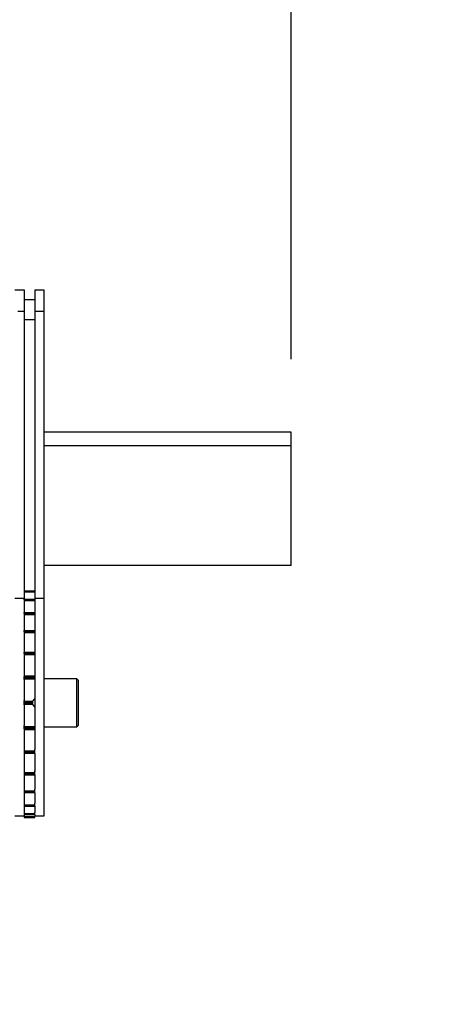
# Model space of a CAD drawing. Header units: inches. Extents: x 170 to 312, y 215 to 248.
# Tile 193 of 256: x 231.614 to 231.882, y 224.048 to 224.682. Entities that reach past the tile are written whole.
import ezdxf

# ---------------------------------------------------------------- set-up
doc = ezdxf.new("R2010")
doc.units = ezdxf.units.IN
doc.header["$LTSCALE"] = 0.25
doc.header["$MEASUREMENT"] = 0
doc.layers.add('ANNOTATIONS', color=1, linetype='Continuous')
doc.layers.add('STANDARD MOTOR RH', color=7, linetype='Continuous')
doc.styles.add('ARIAL', font='arial.ttf', dxfattribs={"height": 0.09375})
doc.dimstyles.new('STANDARD$0', dxfattribs={"dimtxt": 0.09375, "dimasz": 0.09375, "dimexe": 0.03125, "dimexo": 0.046875, "dimgap": 0.09, "dimtad": 0, "dimtih": 1, "dimtoh": 1, "dimdec": 4, "dimzin": 0, "dimdsep": 46, "dimtxsty": 'ARIAL', "dimcen": 0.09, "dimadec": 0, "dimazin": 0, "dimtfac": 1, "dimtdec": 4, "dimtofl": 0, "dimtmove": 0, "dimatfit": 1, "dimfxl": 1, "dimtolj": 1, "dimtzin": 0, "dimarcsym": 0})

# ---------------------------------------------------------------- blocks, each defined once
blk = doc.blocks.new('*D81')
at = {"layer": 'ANNOTATIONS', "color": 0, "lineweight": -2, "transparency": 16777216}
for p, q in [((230.70373, 223.6042), (230.70373, 225.20249)), ((231.78892, 224.46358), (231.78892, 225.20249)), ((230.79748, 225.17124), (230.96122, 225.17124)), ((231.69517, 225.17124), (231.53144, 225.17124))]:
    blk.add_line(p, q, dxfattribs=at)
at = {"layer": 'ANNOTATIONS', "color": 0, "transparency": 16777216}
for points in [[(230.79748, 225.18686), (230.79748, 225.15561), (230.70373, 225.17124)], [(231.69517, 225.18686), (231.69517, 225.15561), (231.78892, 225.17124)]]:
    blk.add_solid(points, dxfattribs=at)
at = {"layer": 'defpoints', "color": 0, "transparency": 16777216}
for p in [(230.70373, 225.17124), (231.78892, 224.4167), (230.70373, 223.55733)]:
    blk.add_point(p, dxfattribs=at)
at = {"layer": 'ANNOTATIONS', "color": 0, "transparency": 16777216, "insert": (231.24633, 225.17124), "char_height": 0.09375, "attachment_point": 5, "style": 'ARIAL'}
blk.add_mtext('\\A1;17 3/8"', dxfattribs=at)
blk = doc.blocks.new('*D82')
at = {"layer": 'ANNOTATIONS', "color": 0, "lineweight": -2, "transparency": 16777216}
for p, q in [((230.70373, 223.6042), (230.70373, 225.55417)), ((231.90367, 224.99394), (231.90367, 225.55417)), ((230.79748, 225.52292), (231.12261, 225.52292)), ((231.80992, 225.52292), (231.4848, 225.52292))]:
    blk.add_line(p, q, dxfattribs=at)
at = {"layer": 'ANNOTATIONS', "color": 0, "transparency": 16777216}
for points in [[(230.79748, 225.53855), (230.79748, 225.5073), (230.70373, 225.52292)], [(231.80992, 225.53855), (231.80992, 225.5073), (231.90367, 225.52292)]]:
    blk.add_solid(points, dxfattribs=at)
at = {"layer": 'defpoints', "color": 0, "transparency": 16777216}
for p in [(230.70373, 225.52292), (231.90367, 224.94706), (230.70373, 223.55733)]:
    blk.add_point(p, dxfattribs=at)
at = {"layer": 'ANNOTATIONS', "color": 0, "transparency": 16777216, "insert": (231.3037, 225.52292), "char_height": 0.09375, "attachment_point": 5, "style": 'ARIAL'}
blk.add_mtext('\\A1;20"', dxfattribs=at)

msp = doc.modelspace()

# ---------------------------------------------------------------- linework, layer by layer
at = {"layer": 'STANDARD MOTOR RH'}
for p, q in [((231.61103, 224.50827), (231.61697, 224.50827)), ((231.61697, 224.50827), (231.61697, 224.28885)), ((231.62384, 224.50827), (231.62978, 224.50827)), ((231.62384, 224.50827), (231.62384, 224.28885)), ((231.62978, 224.50827), (231.62978, 224.16929)), ((231.61697, 224.50202), (231.62384, 224.50202)), ((231.61295, 224.49456), (231.61697, 224.49456)), ((231.62384, 224.49456), (231.62978, 224.49456)), ((231.62384, 224.48893), (231.61697, 224.48893)), ((231.78892, 224.4167), (231.62978, 224.4167)), ((231.78892, 224.33077), (231.78892, 224.4167)), ((231.62978, 224.4081), (231.78892, 224.4081)), ((231.78892, 224.33077), (231.62978, 224.33077)), ((231.61697, 224.3144), (231.62384, 224.3144)), ((231.61697, 224.31439), (231.62384, 224.31439)), ((231.62384, 224.3142), (231.61697, 224.3142)), ((231.61697, 224.31382), (231.62384, 224.31382)), ((231.61103, 224.30962), (231.61697, 224.30962)), ((231.61696, 224.30865), (231.61696, 224.30902)), ((231.61697, 224.30907), (231.62384, 224.30907)), ((231.61697, 224.30902), (231.62384, 224.30902)), ((231.62384, 224.30865), (231.61697, 224.30865)), ((231.61697, 224.3082), (231.62384, 224.3082)), ((231.62384, 224.30962), (231.62978, 224.30962)), ((231.62385, 224.30902), (231.62385, 224.30865)), ((231.61696, 224.30041), (231.62385, 224.30041)), ((231.61696, 224.29978), (231.61696, 224.30041)), ((231.61696, 224.3003), (231.62385, 224.3003)), ((231.62385, 224.29978), (231.61696, 224.29978)), ((231.61696, 224.29978), (231.61696, 224.29927)), ((231.61696, 224.29927), (231.62385, 224.29927)), ((231.61696, 224.29927), (231.61696, 224.29925)), ((231.62385, 224.30041), (231.62385, 224.29925)), ((231.61696, 224.28887), (231.62385, 224.28887)), ((231.61696, 224.28803), (231.61696, 224.28887)), ((231.61696, 224.28868), (231.62385, 224.28868)), ((231.62385, 224.28887), (231.62385, 224.28713)), ((231.62385, 224.28803), (231.61696, 224.28803)), ((231.61696, 224.28803), (231.61696, 224.28749)), ((231.61696, 224.28749), (231.62385, 224.28749)), ((231.61696, 224.28749), (231.61696, 224.28713)), ((231.61697, 224.28713), (231.61697, 224.27501)), ((231.62384, 224.28713), (231.62384, 224.27501)), ((231.61696, 224.27501), (231.62385, 224.27501)), ((231.61696, 224.27398), (231.61696, 224.27501)), ((231.61696, 224.27474), (231.62385, 224.27474)), ((231.62385, 224.27398), (231.61696, 224.27398)), ((231.61696, 224.27398), (231.61696, 224.27345)), ((231.61696, 224.27345), (231.62385, 224.27345)), ((231.61696, 224.27345), (231.61696, 224.27287)), ((231.61697, 224.27287), (231.61697, 224.25973)), ((231.62384, 224.27287), (231.62384, 224.25973)), ((231.62385, 224.27501), (231.62385, 224.27287)), ((231.61696, 224.25973), (231.61696, 224.25954)), ((231.62385, 224.25954), (231.61696, 224.25954)), ((231.61696, 224.25954), (231.61696, 224.25917)), ((231.61696, 224.25917), (231.62385, 224.25917)), ((231.61696, 224.25722), (231.61696, 224.25917)), ((231.62385, 224.25835), (231.61696, 224.25835)), ((231.61696, 224.25784), (231.62385, 224.25784)), ((231.61697, 224.25722), (231.61697, 224.2437)), ((231.62384, 224.25722), (231.62384, 224.22765)), ((231.62385, 224.25973), (231.62385, 224.25722)), ((231.62978, 224.25794), (231.65073, 224.25794)), ((231.65073, 224.25794), (231.65198, 224.25669)), ((231.65073, 224.25794), (231.65073, 224.22671)), ((231.65198, 224.22796), (231.65198, 224.25669)), ((231.62248, 224.2432), (231.62385, 224.24489)), ((231.61696, 224.24095), (231.61696, 224.2437)), ((231.62248, 224.2432), (231.61696, 224.2432)), ((231.61696, 224.24275), (231.62238, 224.24275)), ((231.62238, 224.24191), (231.61696, 224.24191)), ((231.61696, 224.24146), (231.62248, 224.24146)), ((231.61697, 224.24095), (231.61697, 224.22765)), ((231.62238, 224.24275), (231.62238, 224.24191)), ((231.62385, 224.23977), (231.62248, 224.24146)), ((231.61696, 224.22549), (231.61696, 224.22765)), ((231.62385, 224.22681), (231.61696, 224.22681)), ((231.61696, 224.22631), (231.62385, 224.22631)), ((231.62385, 224.22549), (231.61696, 224.22549)), ((231.61696, 224.22549), (231.61696, 224.22512)), ((231.61696, 224.22512), (231.62385, 224.22512)), ((231.61696, 224.22512), (231.61696, 224.22485)), ((231.61697, 224.22485), (231.61697, 224.21233)), ((231.62384, 224.22485), (231.62384, 224.21233)), ((231.62385, 224.22765), (231.62385, 224.22485)), ((231.65073, 224.22671), (231.62978, 224.22671)), ((231.65198, 224.22796), (231.65073, 224.22671)), ((231.61696, 224.21233), (231.61696, 224.21121)), ((231.62385, 224.20965), (231.62385, 224.21233)), ((231.62385, 224.21121), (231.61696, 224.21121)), ((231.61696, 224.21121), (231.61696, 224.21068)), ((231.61696, 224.21068), (231.62385, 224.21068)), ((231.61696, 224.21068), (231.61696, 224.20965)), ((231.62385, 224.20992), (231.61696, 224.20992)), ((231.62385, 224.20965), (231.61696, 224.20965)), ((231.61697, 224.20965), (231.61697, 224.19815)), ((231.62384, 224.20965), (231.62384, 224.19815)), ((231.61696, 224.19845), (231.61696, 224.19716)), ((231.62385, 224.19716), (231.61696, 224.19716)), ((231.61696, 224.19716), (231.61696, 224.19663)), ((231.61696, 224.19663), (231.62385, 224.19663)), ((231.61696, 224.19663), (231.61696, 224.19579)), ((231.62385, 224.19598), (231.61696, 224.19598)), ((231.62385, 224.19579), (231.61696, 224.19579)), ((231.61697, 224.19581), (231.61697, 224.18669)), ((231.62384, 224.19581), (231.62384, 224.18669)), ((231.62385, 224.19579), (231.62385, 224.19845)), ((231.61696, 224.18669), (231.61696, 224.18539)), ((231.62385, 224.18425), (231.62385, 224.18669)), ((231.62385, 224.18539), (231.61696, 224.18539)), ((231.61696, 224.18539), (231.61696, 224.18488)), ((231.61696, 224.18488), (231.62385, 224.18488)), ((231.61696, 224.18488), (231.61696, 224.18425)), ((231.62385, 224.18435), (231.61696, 224.18435)), ((231.62385, 224.18425), (231.61696, 224.18425)), ((231.61697, 224.1843), (231.61697, 224.17762)), ((231.62384, 224.1843), (231.62384, 224.17762)), ((231.61696, 224.17762), (231.61696, 224.17646)), ((231.62385, 224.17646), (231.61696, 224.17646)), ((231.61696, 224.17646), (231.61696, 224.176)), ((231.61696, 224.176), (231.62385, 224.176)), ((231.61696, 224.176), (231.61696, 224.17559)), ((231.62385, 224.17564), (231.61696, 224.17564)), ((231.62385, 224.17559), (231.61696, 224.17559)), ((231.61697, 224.17571), (231.61697, 224.17173)), ((231.62384, 224.17571), (231.62384, 224.17173)), ((231.62385, 224.17559), (231.62385, 224.17762)), ((231.61696, 224.16929), (231.61103, 224.16929)), ((231.61696, 224.17173), (231.61696, 224.17026)), ((231.62385, 224.17084), (231.61696, 224.17084)), ((231.61696, 224.17046), (231.62385, 224.17046)), ((231.62385, 224.17027), (231.61696, 224.17027)), ((231.62385, 224.17026), (231.61696, 224.17026)), ((231.61696, 224.16933), (231.61696, 224.16851)), ((231.62385, 224.1688), (231.61696, 224.1688)), ((231.62385, 224.16851), (231.61696, 224.16851)), ((231.61696, 224.16851), (231.62385, 224.16851)), ((231.61697, 224.17026), (231.61697, 224.16933)), ((231.62384, 224.17026), (231.62384, 224.16933)), ((231.62385, 224.17026), (231.62385, 224.17173)), ((231.62385, 224.16851), (231.62385, 224.16933)), ((231.62978, 224.16929), (231.62385, 224.16929))]:
    msp.add_line(p, q, dxfattribs=at)
for points, knots in [([(231.62238, 224.24275), (231.62238, 224.2428), (231.62238, 224.24291), (231.62241, 224.24305), (231.62245, 224.24315), (231.62247, 224.24318), (231.62248, 224.2432)], [0, 0, 0, 0, 0.2753238, 0.5503976, 0.8324294, 1, 1, 1, 1]), ([(231.62248, 224.24146), (231.62246, 224.24149), (231.62243, 224.24155), (231.62239, 224.24169), (231.62238, 224.24181), (231.62238, 224.24189), (231.62238, 224.24191)], [0, 0, 0, 0, 0.30374, 0.608038, 0.898309, 1, 1, 1, 1])]:
    msp.add_open_spline(points, degree=3, knots=knots, dxfattribs=at)

# ---------------------------------------------------------------- dimensions: what is measured, and where the dimension line sits
at = {"layer": 'ANNOTATIONS'}
for base, p1, text, picture, middle in [((230.70373, 225.52292), (231.90367, 224.94706), '20"', '*D82', (231.3037, 225.52292)), ((230.70373, 225.17124), (231.78892, 224.4167), '17 3/8"', '*D81', (231.24633, 225.17124))]:
    dim = msp.add_linear_dim(base=base, p1=p1, p2=(230.70373, 223.55733), text=text, dimstyle='STANDARD$0', dxfattribs=at)
    dim.commit()
    dim.dimension.update_dxf_attribs({"geometry": picture, "text_midpoint": middle, "dimtype": 160})

doc.saveas('drawing.dxf')
